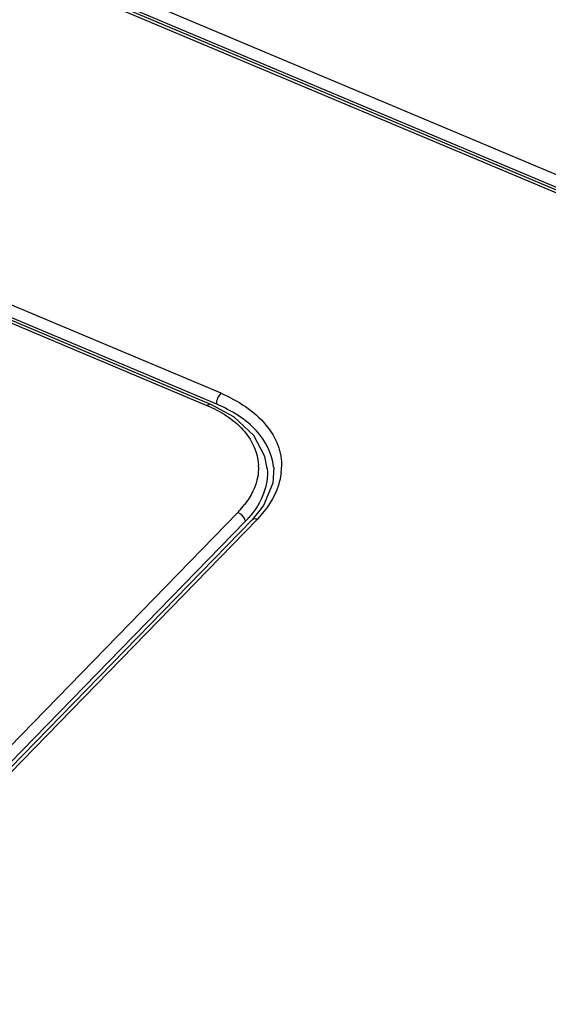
# Model space of a CAD drawing. Header units: inches. Extents: x 0 to 17, y 0 to 11.
# Tile 92 of 104: x 14.373 to 14.624, y 2.881 to 3.349. Entities that reach past the tile are written whole.
import ezdxf

# ---------------------------------------------------------------- set-up
doc = ezdxf.new("R2010")
doc.units = ezdxf.units.IN
doc.header["$LTSCALE"] = 0.935
doc.header["$MEASUREMENT"] = 0
doc.layers.add('3', color=7, linetype='CONTINUOUS')

msp = doc.modelspace()

# ---------------------------------------------------------------- linework, layer by layer
at = {"layer": '3', "color": 7, "linetype": 'Continuous'}
for p, q in [((15.5481723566, 2.8871503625), (13.2594859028, 3.8515849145)), ((13.2528144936, 3.8457896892), (15.5414340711, 2.8813833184)), ((15.5432653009, 2.8819163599), (13.2545994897, 3.8463422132)), ((15.5460299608, 2.8820121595), (13.2573952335, 3.8464249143)), ((14.4687713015, 3.1713247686), (14.073030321, 3.3380984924)), ((14.0663855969, 3.3322920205), (14.4620130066, 3.1655661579)), ((14.4638578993, 3.1660934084), (14.0681494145, 3.3328534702)), ((14.466625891, 3.1661878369), (14.0709459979, 3.3329358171)), ((14.4675551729, 3.1698072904), (14.4687713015, 3.1713247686)), ((14.4766125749, 3.1147755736), (14.2915676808, 2.9246520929)), ((14.4783976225, 3.1137650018), (14.4766271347, 3.114790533)), ((14.4796653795, 3.1122556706), (14.4783976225, 3.1137650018)), ((14.4802278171, 3.1105916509), (14.4796653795, 3.1122556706)), ((14.4802191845, 3.1105820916), (14.2951563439, 2.9204401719)), ((14.483378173, 3.1113211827), (14.2982937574, 2.9211570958)), ((14.4859215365, 3.1116599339), (14.3008371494, 2.9214958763))]:
    msp.add_line(p, q, dxfattribs=at)
for points in [[(14.4905367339, 3.1355939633), (14.4893832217, 3.1413855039), (14.4841534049, 3.1513422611), (14.4747524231, 3.1601190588), (14.4638568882, 3.16609212)], [(14.4936446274, 3.1360619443), (14.4932446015, 3.1286109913), (14.48877789, 3.1181279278), (14.4833569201, 3.1113008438)]]:
    msp.add_lwpolyline(points, dxfattribs=at)
for centre, radius, start, end in [((14.4323081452, 3.0974893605), 0.0742725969, 65.36479499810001, 66.4273092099), ((14.4624566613, 3.136153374), 0.0239758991, 0.5843736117, 3.034323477), ((14.4668837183, 3.1334899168), 0.0268842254, 5.525940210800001, 6.4870574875), ((14.4679659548, 3.1371008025), 0.0293995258, 352.8254683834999, 358.4788724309), ((14.4416877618, 3.1479056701), 0.0481333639, 317.7131963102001, 322.4204357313), ((14.437111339, 3.1519784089), 0.0542592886, 316.71479595, 317.7831587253), ((14.4401547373, 3.1483648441), 0.055067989, 316.6779072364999, 319.3025494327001)]:
    msp.add_arc(centre, radius, start, end, dxfattribs=at)
for points, knots in [([(14.4666388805, 3.1661823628), (14.4666123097, 3.1664635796), (14.4666394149, 3.1677260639), (14.4670705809, 3.1689620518), (14.4675551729, 3.1698072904)], [0, 0, 0, 0, 0.2247585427, 1, 1, 1, 1]), ([(14.4687713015, 3.1713247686), (14.4767178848, 3.1678628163), (14.4877194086, 3.1609052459), (14.4962208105, 3.147152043), (14.4974465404, 3.1398196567), (14.4973551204, 3.1363203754)], [0, 0, 0, 0, 0.5457833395, 0.7795901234, 1, 1, 1, 1]), ([(14.4638508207, 3.1660970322), (14.463436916, 3.1662714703), (14.4626917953, 3.1660681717), (14.462185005, 3.1656858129), (14.4620346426, 3.1655570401)], [0, 0, 0, 0, 0.694082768, 1, 1, 1, 1]), ([(14.463267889, 3.1650016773), (14.4694717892, 3.1621561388), (14.4804916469, 3.1553672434), (14.4860998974, 3.1430623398), (14.4863989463, 3.1374225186)], [0, 0, 0, 0, 0.547206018, 1, 1, 1, 1]), ([(14.4935958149, 3.1365272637), (14.4928893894, 3.1427398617), (14.4859425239, 3.1559661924), (14.4735826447, 3.1631482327), (14.4666244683, 3.1661866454)], [0, 0, 0, 0, 0.4516077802, 1, 1, 1, 1]), ([(14.4864313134, 3.1363979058), (14.4864468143, 3.1348798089), (14.485915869, 3.1284493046), (14.4828147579, 3.12243532), (14.4798337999, 3.1185509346)], [0, 0, 0, 0, 0.2366766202, 1, 1, 1, 1]), ([(14.4905359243, 3.1356027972), (14.4909002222, 3.1316354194), (14.489579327, 3.1229724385), (14.4847910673, 3.1158150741), (14.4819052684, 3.112456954)], [0, 0, 0, 0, 0.4736285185, 1, 1, 1, 1]), ([(14.4971352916, 3.1334290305), (14.4968958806, 3.1315214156), (14.4950883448, 3.1234287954), (14.4902579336, 3.1162610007), (14.4859215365, 3.1116599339)], [0, 0, 0, 0, 0.2331786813, 1, 1, 1, 1]), ([(14.4833701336, 3.1113136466), (14.4838047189, 3.1117606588), (14.4848327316, 3.111957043), (14.4856770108, 3.1117423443), (14.4859215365, 3.1116599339)], [0, 0, 0, 0, 0.7072675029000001, 1, 1, 1, 1])]:
    msp.add_open_spline(points, degree=3, knots=knots, dxfattribs=at)

doc.saveas('drawing.dxf')
